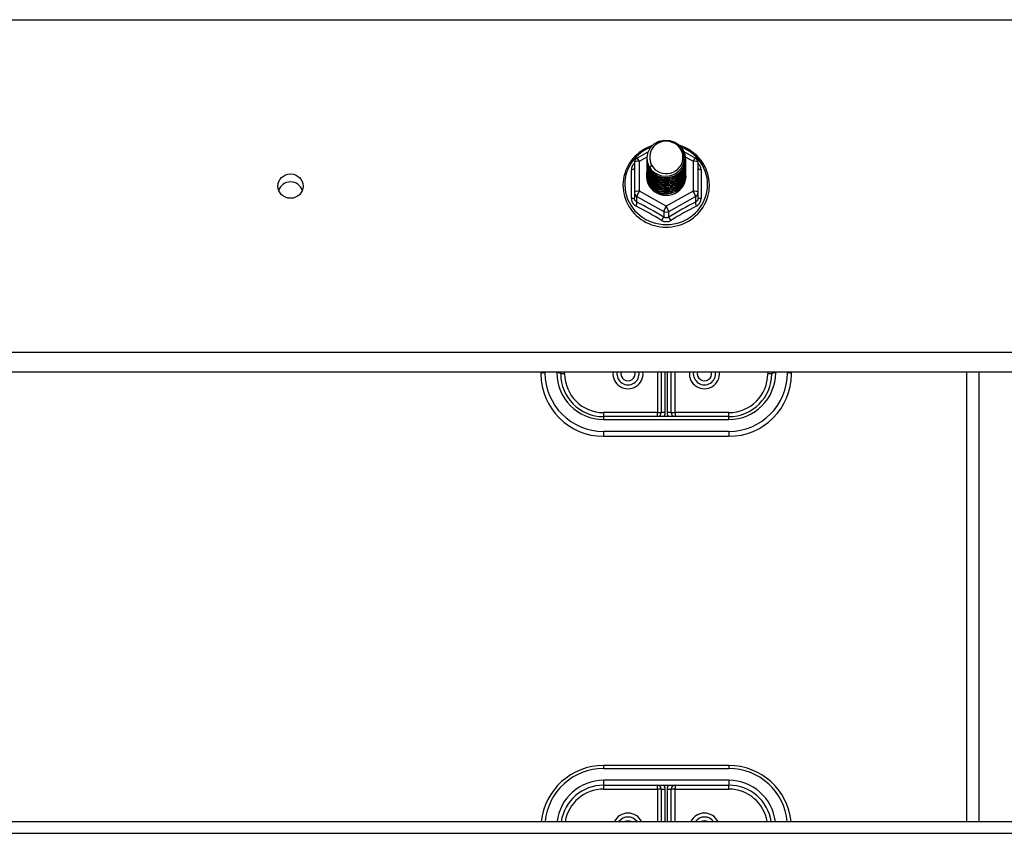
# Model space of a CAD drawing. Header units: inches. Extents: x 64.1 to 160.1, y 42 to 74.3.
# Tile 62 of 70: x 143.9 to 151.8, y 51.1 to 57.6. Entities that reach past the tile are written whole.
import ezdxf

# ---------------------------------------------------------------- set-up
doc = ezdxf.new("R2010")
doc.units = ezdxf.units.IN
doc.header["$MEASUREMENT"] = 0
doc.layers.add('Visible Edges(ANSI)', color=7, linetype='Continuous', lineweight=25)
doc.layers.add('Visible Tangent Edges(ANSI)', color=7, linetype='Continuous', lineweight=25)

msp = doc.modelspace()

# ---------------------------------------------------------------- linework, layer by layer
at = {"layer": 'Visible Edges(ANSI)'}
for p, q in [((148.838, 56.4848), (148.928, 56.535)), ((149.2129, 56.5365), (149.3055, 56.4848)), ((148.9182, 56.4831), (148.9182, 56.4835)), ((148.9182, 56.4706), (148.9182, 56.471)), ((148.9182, 56.458), (148.9182, 56.4584)), ((149.2253, 56.4768), (149.2253, 56.4772)), ((149.2253, 56.4643), (149.2253, 56.4647)), ((149.2253, 56.4518), (149.2253, 56.4522)), ((148.8178, 56.4504), (148.8178, 56.2108)), ((148.9182, 56.4455), (148.9182, 56.4459)), ((148.9182, 56.433), (148.9182, 56.4334)), ((148.9182, 56.4204), (148.9182, 56.4208)), ((148.9182, 56.4079), (148.9182, 56.4083)), ((148.9182, 56.3953), (148.9182, 56.3957)), ((148.9182, 56.3828), (148.9182, 56.3832)), ((149.2253, 56.4392), (149.2253, 56.4396)), ((149.2253, 56.4267), (149.2253, 56.4271)), ((149.2253, 56.4141), (149.2253, 56.4146)), ((149.2253, 56.4016), (149.2253, 56.402)), ((149.2253, 56.3891), (149.2253, 56.3895)), ((149.2253, 56.3765), (149.2253, 56.3769)), ((149.3257, 56.2108), (149.3257, 56.4504)), ((148.9182, 56.3703), (148.9182, 56.3707)), ((148.9182, 56.3577), (148.9182, 56.3581)), ((148.9182, 56.3452), (148.9182, 56.3456)), ((149.2253, 56.364), (149.2253, 56.3644)), ((149.2253, 56.3515), (149.2253, 56.3519)), ((148.8178, 56.2108), (148.8178, 56.166)), ((149.0534, 56.1968), (149.052, 56.1893)), ((149.3257, 56.166), (149.3257, 56.2108)), ((155.0718, 54.7739), (112.9379, 54.7739)), ((148.0718, 54.7739), (148.0718, 54.7616)), ((148.2293, 54.7616), (148.2293, 54.7739)), ((149.0324, 54.7739), (149.0324, 54.4506)), ((149.1111, 54.4506), (149.1111, 54.7739)), ((149.9143, 54.7739), (149.9143, 54.7616)), ((150.0718, 54.7616), (150.0718, 54.7739)), ((151.5718, 51.1832), (151.5718, 54.7739)), ((149.5718, 54.4191), (148.5718, 54.4191)), ((148.5718, 54.2616), (149.5718, 54.2616)), ((149.5718, 51.6317), (148.5718, 51.6317)), ((148.5718, 51.4742), (149.5718, 51.4742)), ((149.0324, 51.4427), (149.0324, 51.1832)), ((149.1111, 51.1832), (149.1111, 51.4427)), ((112.9379, 51.1832), (155.0718, 51.1832))]:
    msp.add_line(p, q, dxfattribs=at)
at = {"layer": 'Visible Edges(ANSI)', "flags": 128}
for points in [[(148.9391, 56.4098), (148.9227, 56.4484), (148.9184, 56.4898), (148.9264, 56.5308), (148.9463, 56.5679), (148.9763, 56.598), (149.014, 56.6187), (149.0564, 56.6283), (149.1001, 56.6259), (149.1414, 56.6118), (149.1772, 56.5869), (149.2043, 56.5532), (149.2208, 56.5135), (149.2252, 56.4709), (149.2171, 56.4288), (149.1973, 56.3906), (149.1674, 56.3593), (149.1296, 56.3374), (149.0872, 56.3266), (149.0436, 56.3278), (149.0022, 56.3408), (148.9665, 56.3645), (148.9393, 56.397), (148.9228, 56.4356), (148.9184, 56.477)], [(148.9577, 56.3851), (148.9805, 56.3663), (149.0067, 56.3521), (149.0352, 56.3433), (149.0651, 56.34), (149.0951, 56.3426), (149.124, 56.351), (149.1505, 56.3647), (149.1737, 56.3834), (149.1926, 56.4063), (149.2062, 56.4324), (149.2141, 56.4606), (149.2158, 56.4899), (149.2112, 56.5187), (149.2006, 56.5461), (149.1843, 56.5707), (149.163, 56.5914), (149.1377, 56.6073), (149.1096, 56.6176), (149.0799, 56.6219), (149.05, 56.6198), (149.0213, 56.6115), (148.9952, 56.5974), (148.9731, 56.578), (148.9559, 56.5544)], [(148.9599, 56.5837), (148.9378, 56.5755), (148.9164, 56.5659), (148.8957, 56.5549), (148.8758, 56.5426), (148.8569, 56.529), (148.8389, 56.5141), (148.822, 56.4981), (148.8063, 56.481), (148.7918, 56.4629), (148.7787, 56.4438), (148.7669, 56.424), (148.7565, 56.4033), (148.7476, 56.3821), (148.7403, 56.3603), (148.7344, 56.338), (148.7302, 56.3154), (148.7276, 56.2926), (148.7266, 56.2696), (148.7273, 56.2467), (148.7295, 56.2238), (148.7334, 56.2012), (148.7388, 56.1788), (148.7459, 56.1569), (148.7544, 56.1355), (148.7645, 56.1147), (148.776, 56.0947), (148.7888, 56.0754), (148.803, 56.0571), (148.8185, 56.0398), (148.8351, 56.0235), (148.8528, 56.0084), (148.8716, 55.9945), (148.8913, 55.9819), (148.9118, 55.9706), (148.9331, 55.9607), (148.955, 55.9522), (148.9774, 55.9452), (149.0003, 55.9397), (149.0235, 55.9358), (149.0469, 55.9333), (149.0705, 55.9325), (149.094, 55.9332), (149.1175, 55.9354), (149.1407, 55.9392), (149.1636, 55.9445), (149.1861, 55.9514), (149.2081, 55.9597), (149.2294, 55.9694), (149.25, 55.9806), (149.2698, 55.993), (149.2887, 56.0068), (149.3065, 56.0218), (149.3233, 56.0379), (149.3389, 56.0552), (149.3532, 56.0734), (149.3662, 56.0925), (149.3779, 56.1125), (149.3881, 56.1332), (149.3968, 56.1545), (149.404, 56.1764), (149.4096, 56.1987), (149.4137, 56.2213), (149.4161, 56.2442), (149.4169, 56.2671)], [(148.9559, 56.5544), (148.9547, 56.5519), (148.9534, 56.5494), (148.9523, 56.5468), (148.9512, 56.5442), (148.9501, 56.5416), (148.9491, 56.539), (148.9482, 56.5363), (148.9473, 56.5336), (148.9465, 56.5309), (148.9458, 56.5282), (148.9451, 56.5255), (148.9445, 56.5227), (148.9439, 56.52), (148.9435, 56.5172), (148.943, 56.5145), (148.9427, 56.5117), (148.9424, 56.5089), (148.9421, 56.5061), (148.9419, 56.5033), (148.9418, 56.5005), (148.9418, 56.4977), (148.9418, 56.4949), (148.9419, 56.4921), (148.942, 56.4893)], [(149.4169, 56.2671), (149.4159, 56.2934), (149.4127, 56.3195), (149.4074, 56.3453), (149.4, 56.3706), (149.3906, 56.3952), (149.3793, 56.4191), (149.366, 56.442), (149.351, 56.4638), (149.3342, 56.4845), (149.3158, 56.5037), (149.296, 56.5215), (149.2748, 56.5378), (149.2523, 56.5523), (149.2287, 56.5651), (149.2042, 56.5761), (149.1789, 56.5852)], [(148.9182, 56.4831), (148.9183, 56.4786), (148.9185, 56.4742), (148.9189, 56.4697), (148.9194, 56.4652), (148.92, 56.4608), (148.9208, 56.4564), (148.9217, 56.452), (148.9228, 56.4476), (148.924, 56.4433), (148.9253, 56.439), (148.9268, 56.4348), (148.9284, 56.4306), (148.9302, 56.4264), (148.9321, 56.4223), (148.9341, 56.4183), (148.9362, 56.4143), (148.9385, 56.4104), (148.9409, 56.4066), (148.9434, 56.4028), (148.9461, 56.3991), (148.9488, 56.3955), (148.9517, 56.3919), (148.9547, 56.3885), (148.9577, 56.3851)], [(148.9182, 56.4706), (148.9195, 56.4515), (148.9235, 56.4327), (148.9299, 56.4145), (148.9388, 56.3974), (148.95, 56.3815), (148.9632, 56.3671), (148.9783, 56.3546), (148.995, 56.3441), (149.013, 56.3357), (149.032, 56.3298), (149.0517, 56.3262), (149.0718, 56.3252), (149.0918, 56.3268), (149.1115, 56.3308), (149.1305, 56.3373), (149.1485, 56.3462), (149.1652, 56.3572), (149.1803, 56.3703), (149.1936, 56.3851), (149.2047, 56.4016), (149.2136, 56.4192), (149.2201, 56.4379), (149.224, 56.4572), (149.2253, 56.4768)], [(148.9182, 56.458), (148.9195, 56.4389), (148.9235, 56.4201), (148.9299, 56.402), (148.9388, 56.3848), (148.95, 56.369), (148.9632, 56.3546), (148.9783, 56.3421), (148.995, 56.3315), (149.013, 56.3232), (149.032, 56.3172), (149.0517, 56.3137), (149.0718, 56.3127), (149.0918, 56.3142), (149.1115, 56.3183), (149.1305, 56.3248), (149.1485, 56.3336), (149.1652, 56.3447), (149.1803, 56.3577), (149.1936, 56.3726), (149.2047, 56.389), (149.2136, 56.4067), (149.2201, 56.4253), (149.224, 56.4447), (149.2253, 56.4643)], [(148.9182, 56.4455), (148.9195, 56.4264), (148.9235, 56.4076), (148.9299, 56.3895), (148.9388, 56.3723), (148.95, 56.3564), (148.9632, 56.3421), (148.9783, 56.3295), (148.995, 56.319), (149.013, 56.3107), (149.032, 56.3047), (149.0517, 56.3012), (149.0718, 56.3002), (149.0918, 56.3017), (149.1115, 56.3057), (149.1305, 56.3122), (149.1485, 56.3211), (149.1652, 56.3321), (149.1803, 56.3452), (149.1936, 56.3601), (149.2047, 56.3765), (149.2136, 56.3942), (149.2201, 56.4128), (149.224, 56.4321), (149.2253, 56.4518)], [(149.2252, 56.4708), (149.2246, 56.4506), (149.2213, 56.4307), (149.2153, 56.4113), (149.2067, 56.3929), (149.1957, 56.3758), (149.1825, 56.3603), (149.1672, 56.3466), (149.1503, 56.335), (149.1319, 56.3258), (149.1124, 56.3189), (149.0922, 56.3147), (149.0717, 56.3131), (149.0511, 56.3142), (149.0309, 56.3179), (149.0115, 56.3242), (148.9931, 56.333), (148.9762, 56.344), (148.9609, 56.3572), (148.9477, 56.3722), (148.9367, 56.3888), (148.9282, 56.4067), (148.9222, 56.4255), (148.9189, 56.4449), (148.9184, 56.4645)], [(149.2252, 56.4582), (149.2246, 56.438), (149.2213, 56.4181), (149.2153, 56.3988), (149.2067, 56.3804), (149.1957, 56.3633), (149.1825, 56.3478), (149.1672, 56.3341), (149.1503, 56.3225), (149.1319, 56.3132), (149.1124, 56.3064), (149.0922, 56.3022), (149.0717, 56.3006), (149.0511, 56.3016), (149.0309, 56.3054), (149.0115, 56.3117), (148.9931, 56.3204), (148.9762, 56.3315), (148.9609, 56.3447), (148.9477, 56.3597), (148.9367, 56.3763), (148.9282, 56.3941), (148.9222, 56.4129), (148.9189, 56.4323), (148.9184, 56.452)], [(148.942, 56.4893), (148.9419, 56.4865), (148.9418, 56.4837), (148.9418, 56.4809), (148.9419, 56.478), (148.942, 56.4752), (148.9422, 56.4725), (148.9425, 56.4697), (148.9428, 56.4669), (148.9432, 56.4641), (148.9436, 56.4613), (148.9441, 56.4586), (148.9447, 56.4558), (148.9453, 56.4531), (148.946, 56.4504), (148.9468, 56.4477), (148.9476, 56.445), (148.9485, 56.4423), (148.9494, 56.4396), (148.9504, 56.437), (148.9515, 56.4344), (148.9526, 56.4318), (148.9537, 56.4292), (148.955, 56.4267), (148.9563, 56.4242)], [(148.9182, 56.433), (148.9195, 56.4138), (148.9235, 56.395), (148.9299, 56.3769), (148.9388, 56.3598), (148.95, 56.3439), (148.9632, 56.3295), (148.9783, 56.317), (148.995, 56.3065), (149.013, 56.2981), (149.032, 56.2921), (149.0517, 56.2886), (149.0718, 56.2876), (149.0918, 56.2891), (149.1115, 56.2932), (149.1305, 56.2997), (149.1485, 56.3085), (149.1652, 56.3196), (149.1803, 56.3327), (149.1936, 56.3475), (149.2047, 56.3639), (149.2136, 56.3816), (149.2201, 56.4003), (149.224, 56.4196), (149.2253, 56.4392)], [(148.9182, 56.4204), (148.9195, 56.4013), (148.9235, 56.3825), (148.9299, 56.3644), (148.9388, 56.3472), (148.95, 56.3313), (148.9632, 56.317), (148.9783, 56.3044), (148.995, 56.2939), (149.013, 56.2856), (149.032, 56.2796), (149.0517, 56.2761), (149.0718, 56.2751), (149.0918, 56.2766), (149.1115, 56.2807), (149.1305, 56.2872), (149.1485, 56.296), (149.1652, 56.3071), (149.1803, 56.3201), (149.1936, 56.335), (149.2047, 56.3514), (149.2136, 56.3691), (149.2201, 56.3877), (149.224, 56.407), (149.2253, 56.4267)], [(148.9182, 56.4079), (148.9195, 56.3888), (148.9235, 56.37), (148.9299, 56.3518), (148.9388, 56.3347), (148.95, 56.3188), (148.9632, 56.3045), (148.9783, 56.2919), (148.995, 56.2814), (149.013, 56.2731), (149.032, 56.2671), (149.0517, 56.2635), (149.0718, 56.2625), (149.0918, 56.2641), (149.1115, 56.2681), (149.1305, 56.2746), (149.1485, 56.2835), (149.1652, 56.2945), (149.1803, 56.3076), (149.1936, 56.3225), (149.2047, 56.3389), (149.2136, 56.3565), (149.2201, 56.3752), (149.224, 56.3945), (149.2253, 56.4141)], [(148.9182, 56.3953), (148.9195, 56.3762), (148.9235, 56.3574), (148.9299, 56.3393), (148.9388, 56.3221), (148.95, 56.3063), (148.9632, 56.2919), (148.9783, 56.2794), (148.995, 56.2688), (149.013, 56.2605), (149.032, 56.2545), (149.0517, 56.251), (149.0718, 56.25), (149.0918, 56.2515), (149.1115, 56.2556), (149.1305, 56.2621), (149.1485, 56.2709), (149.1652, 56.282), (149.1803, 56.2951), (149.1936, 56.3099), (149.2047, 56.3263), (149.2136, 56.344), (149.2201, 56.3627), (149.224, 56.382), (149.2253, 56.4016)], [(148.9182, 56.3828), (148.9195, 56.3637), (148.9235, 56.3449), (148.9299, 56.3268), (148.9388, 56.3096), (148.95, 56.2937), (148.9632, 56.2794), (148.9783, 56.2668), (148.995, 56.2563), (149.013, 56.248), (149.032, 56.242), (149.0517, 56.2385), (149.0718, 56.2375), (149.0918, 56.239), (149.1115, 56.243), (149.1305, 56.2495), (149.1485, 56.2584), (149.1652, 56.2694), (149.1803, 56.2825), (149.1936, 56.2974), (149.2047, 56.3138), (149.2136, 56.3315), (149.2201, 56.3501), (149.224, 56.3694), (149.2253, 56.3891)], [(148.9182, 56.3703), (148.9195, 56.3511), (148.9235, 56.3324), (148.9299, 56.3142), (148.9388, 56.2971), (148.95, 56.2812), (148.9632, 56.2668), (148.9783, 56.2543), (148.995, 56.2438), (149.013, 56.2354), (149.032, 56.2295), (149.0517, 56.2259), (149.0718, 56.2249), (149.0918, 56.2265), (149.1115, 56.2305), (149.1305, 56.237), (149.1485, 56.2459), (149.1652, 56.2569), (149.1803, 56.27), (149.1936, 56.2848), (149.2047, 56.3012), (149.2136, 56.3189), (149.2201, 56.3376), (149.224, 56.3569), (149.2253, 56.3765)], [(149.2252, 56.4457), (149.2246, 56.4255), (149.2213, 56.4056), (149.2153, 56.3862), (149.2067, 56.3679), (149.1957, 56.3508), (149.1825, 56.3352), (149.1672, 56.3215), (149.1503, 56.31), (149.1319, 56.3007), (149.1124, 56.2939), (149.0922, 56.2896), (149.0717, 56.288), (149.0511, 56.2891), (149.0309, 56.2928), (149.0115, 56.2991), (148.9931, 56.3079), (148.9762, 56.319), (148.9609, 56.3321), (148.9477, 56.3471), (148.9367, 56.3637), (148.9282, 56.3816), (148.9222, 56.4004), (148.9189, 56.4198), (148.9184, 56.4394)], [(149.2252, 56.4332), (149.2246, 56.413), (149.2213, 56.393), (149.2153, 56.3737), (149.2067, 56.3553), (149.1957, 56.3382), (149.1825, 56.3227), (149.1672, 56.309), (149.1503, 56.2974), (149.1319, 56.2881), (149.1124, 56.2813), (149.0922, 56.2771), (149.0717, 56.2755), (149.0511, 56.2766), (149.0309, 56.2803), (149.0115, 56.2866), (148.9931, 56.2954), (148.9762, 56.3064), (148.9609, 56.3196), (148.9477, 56.3346), (148.9367, 56.3512), (148.9282, 56.369), (148.9222, 56.3878), (148.9189, 56.4072), (148.9184, 56.4269)], [(149.2252, 56.4206), (149.2246, 56.4004), (149.2213, 56.3805), (149.2153, 56.3612), (149.2067, 56.3428), (149.1957, 56.3257), (149.1825, 56.3101), (149.1672, 56.2965), (149.1503, 56.2849), (149.1319, 56.2756), (149.1124, 56.2688), (149.0922, 56.2645), (149.0717, 56.2629), (149.0511, 56.264), (149.0309, 56.2678), (149.0115, 56.2741), (148.9931, 56.2828), (148.9762, 56.2939), (148.9609, 56.3071), (148.9477, 56.3221), (148.9367, 56.3386), (148.9282, 56.3565), (148.9222, 56.3753), (148.9189, 56.3947), (148.9184, 56.4144)], [(149.2252, 56.4081), (149.2246, 56.3879), (149.2213, 56.368), (149.2153, 56.3486), (149.2067, 56.3302), (149.1957, 56.3131), (149.1825, 56.2976), (149.1672, 56.2839), (149.1503, 56.2724), (149.1319, 56.2631), (149.1124, 56.2562), (149.0922, 56.252), (149.0717, 56.2504), (149.0511, 56.2515), (149.0309, 56.2552), (149.0115, 56.2615), (148.9931, 56.2703), (148.9762, 56.2814), (148.9609, 56.2945), (148.9477, 56.3095), (148.9367, 56.3261), (148.9282, 56.344), (148.9222, 56.3628), (148.9189, 56.3822), (148.9184, 56.4018)], [(149.2252, 56.3955), (149.2246, 56.3754), (149.2213, 56.3554), (149.2153, 56.3361), (149.2067, 56.3177), (149.1957, 56.3006), (149.1825, 56.2851), (149.1672, 56.2714), (149.1503, 56.2598), (149.1319, 56.2505), (149.1124, 56.2437), (149.0922, 56.2395), (149.0717, 56.2379), (149.0511, 56.2389), (149.0309, 56.2427), (149.0115, 56.249), (148.9931, 56.2578), (148.9762, 56.2688), (148.9609, 56.282), (148.9477, 56.297), (148.9367, 56.3136), (148.9282, 56.3314), (148.9222, 56.3502), (148.9189, 56.3696), (148.9184, 56.3893)], [(149.2252, 56.383), (149.2246, 56.3628), (149.2213, 56.3429), (149.2153, 56.3236), (149.2067, 56.3052), (149.1957, 56.2881), (149.1825, 56.2725), (149.1672, 56.2589), (149.1503, 56.2473), (149.1319, 56.238), (149.1124, 56.2312), (149.0922, 56.2269), (149.0717, 56.2253), (149.0511, 56.2264), (149.0309, 56.2301), (149.0115, 56.2364), (148.9931, 56.2452), (148.9762, 56.2563), (148.9609, 56.2694), (148.9477, 56.2844), (148.9367, 56.301), (148.9282, 56.3189), (148.9222, 56.3377), (148.9189, 56.3571), (148.9184, 56.3767)], [(148.9563, 56.4242), (148.9556, 56.4236), (148.9548, 56.423), (148.9541, 56.4224), (148.9534, 56.4218), (148.9527, 56.4212), (148.952, 56.4206), (148.9513, 56.42), (148.9506, 56.4194), (148.9498, 56.4188), (148.9491, 56.4182), (148.9484, 56.4176), (148.9477, 56.417), (148.947, 56.4164), (148.9463, 56.4158), (148.9456, 56.4152), (148.9448, 56.4146), (148.9441, 56.414), (148.9434, 56.4134), (148.9427, 56.4128), (148.942, 56.4122), (148.9413, 56.4116), (148.9406, 56.411), (148.9398, 56.4104), (148.9391, 56.4098)], [(148.9182, 56.3577), (148.9195, 56.3386), (148.9235, 56.3198), (148.9299, 56.3017), (148.9388, 56.2845), (148.95, 56.2686), (148.9632, 56.2543), (148.9783, 56.2418), (148.995, 56.2312), (149.013, 56.2229), (149.032, 56.2169), (149.0517, 56.2134), (149.0718, 56.2124), (149.0918, 56.2139), (149.1115, 56.218), (149.1305, 56.2245), (149.1485, 56.2333), (149.1652, 56.2444), (149.1803, 56.2574), (149.1936, 56.2723), (149.2047, 56.2887), (149.2136, 56.3064), (149.2201, 56.325), (149.224, 56.3444), (149.2253, 56.364)], [(148.9182, 56.3452), (148.9195, 56.3261), (148.9235, 56.3073), (148.9299, 56.2891), (148.9388, 56.272), (148.95, 56.2561), (148.9632, 56.2418), (148.9783, 56.2292), (148.995, 56.2187), (149.013, 56.2104), (149.032, 56.2044), (149.0517, 56.2009), (149.0718, 56.1998), (149.0918, 56.2014), (149.1115, 56.2054), (149.1305, 56.2119), (149.1485, 56.2208), (149.1652, 56.2318), (149.1803, 56.2449), (149.1936, 56.2598), (149.2047, 56.2762), (149.2136, 56.2939), (149.2201, 56.3125), (149.224, 56.3318), (149.2253, 56.3515)], [(149.2252, 56.3705), (149.2246, 56.3503), (149.2213, 56.3303), (149.2153, 56.311), (149.2067, 56.2926), (149.1957, 56.2755), (149.1825, 56.26), (149.1672, 56.2463), (149.1503, 56.2347), (149.1319, 56.2255), (149.1124, 56.2186), (149.0922, 56.2144), (149.0717, 56.2128), (149.0511, 56.2139), (149.0309, 56.2176), (149.0115, 56.2239), (148.9931, 56.2327), (148.9762, 56.2437), (148.9609, 56.2569), (148.9477, 56.2719), (148.9367, 56.2885), (148.9282, 56.3063), (148.9222, 56.3251), (148.9189, 56.3445), (148.9184, 56.3642)], [(149.2252, 56.3579), (149.2246, 56.3377), (149.2213, 56.3178), (149.2153, 56.2985), (149.2067, 56.2801), (149.1957, 56.263), (149.1825, 56.2475), (149.1672, 56.2338), (149.1503, 56.2222), (149.1319, 56.2129), (149.1124, 56.2061), (149.0922, 56.2018), (149.0717, 56.2003), (149.0511, 56.2013), (149.0309, 56.2051), (149.0115, 56.2114), (148.9931, 56.2201), (148.9762, 56.2312), (148.9609, 56.2444), (148.9477, 56.2594), (148.9367, 56.2759), (148.9282, 56.2938), (148.9222, 56.3126), (148.9189, 56.332), (148.9184, 56.3517)], [(149.052, 56.1893), (149.0438, 56.1907), (149.0357, 56.1925), (149.0276, 56.1947), (149.0198, 56.1973), (149.012, 56.2003), (149.0045, 56.2037), (148.9971, 56.2075), (148.99, 56.2117), (148.9831, 56.2163), (148.9765, 56.2212), (148.9702, 56.2264), (148.9642, 56.2319), (148.9585, 56.2378), (148.9531, 56.2439), (148.9481, 56.2503), (148.9435, 56.257), (148.9392, 56.2639), (148.9353, 56.271), (148.9319, 56.2783), (148.9289, 56.2858), (148.9263, 56.2934), (148.9241, 56.3012), (148.9224, 56.309), (148.9211, 56.3169)], [(149.2252, 56.3454), (149.2252, 56.3453), (149.2252, 56.3452), (149.2252, 56.3451), (149.2252, 56.345), (149.2252, 56.3449), (149.2252, 56.3448), (149.2252, 56.3447), (149.2252, 56.3446), (149.2252, 56.3445), (149.2252, 56.3444), (149.2252, 56.3443), (149.2252, 56.3443), (149.2252, 56.3442), (149.2252, 56.3441), (149.2252, 56.344), (149.2252, 56.3439), (149.2252, 56.3438), (149.2252, 56.3437), (149.2253, 56.3436), (149.2253, 56.3435), (149.2253, 56.3434), (149.2253, 56.3433), (149.2253, 56.3432), (149.2253, 56.3431)]]:
    msp.add_lwpolyline(points, dxfattribs=at)
at = {"layer": 'Visible Edges(ANSI)'}
for centre, radius, start, end in [((148.8572, 56.4504), 0.0394, 119.17447, 180), ((149.2863, 56.4504), 0.0394, 0, 60.82553), ((148.5718, 54.7616), 0.5, 180, 270), ((148.5718, 54.7616), 0.3425, 180, 270), ((148.7667, 54.7616), 0.0886, 172.04133, 7.95867), ((149.3769, 54.7616), 0.0886, 172.04133, 7.95867), ((149.5718, 54.7616), 0.3425, 270, 0), ((149.5718, 54.7616), 0.5, 270, 0), ((149.0009, 54.4506), 0.0315, 270, 0), ((149.1426, 54.4506), 0.0315, 180, 270), ((148.5718, 51.1317), 0.5, 90, 174.09601), ((149.5718, 51.1317), 0.5, 5.90399, 90), ((148.5718, 51.1317), 0.3425, 90, 171.36411), ((149.0009, 51.4427), 0.0315, 0, 90), ((149.1426, 51.4427), 0.0315, 90, 180), ((149.5718, 51.1317), 0.3425, 8.63589, 90), ((148.7667, 51.1317), 0.0886, 35.4926, 144.5074), ((149.3769, 51.1317), 0.0886, 35.4926, 144.5074)]:
    msp.add_arc(centre, radius, start, end, dxfattribs=at)
for centre, major_axis, start_param, end_param in [((149.0718, 56.4896), (0.1339, 0), 3.671471, 8.899926), ((149.0718, 56.3406), (-0.1585, 0), 6.031816, 9.674875), ((149.0718, 56.4846), (0.1535, 0), 3.669461, 3.875388), ((146.0718, 56.1967), (0.1005, 0), 0.333879, 2.807714)]:
    msp.add_ellipse(centre, major_axis=major_axis, ratio=0.966998, start_param=start_param, end_param=end_param, dxfattribs=at)
msp.add_ellipse((146.0718, 56.2604), major_axis=(-0.1005, 0), ratio=0.966998, dxfattribs=at)
at = {"layer": 'Visible Tangent Edges(ANSI)'}
for p, q in [((112.9379, 57.59), (155.0718, 57.59)), ((148.8572, 56.4604), (148.9187, 56.4947)), ((148.8572, 56.2208), (148.8572, 56.4604)), ((149.2242, 56.4951), (149.2863, 56.4604)), ((149.2863, 56.4604), (149.2863, 56.2208)), ((148.7936, 56.1631), (148.7936, 56.3903)), ((149.3499, 56.3903), (149.3499, 56.1631)), ((149.0718, 56.101), (148.8572, 56.2208)), ((149.2863, 56.2208), (149.0718, 56.101)), ((148.8375, 56.1778), (149.0521, 56.058)), ((148.8375, 56.133), (148.8375, 56.1778)), ((149.0915, 56.058), (149.306, 56.1778)), ((149.306, 56.1778), (149.306, 56.133)), ((149.0521, 56.058), (149.0521, 56.0132)), ((149.0915, 56.0132), (149.0915, 56.058)), ((155.0718, 54.9308), (112.9379, 54.9308)), ((148.1033, 54.7697), (148.1033, 54.7739)), ((148.1978, 54.7739), (148.1978, 54.7697)), ((148.2607, 54.7616), (148.2293, 54.7616)), ((148.2607, 54.7616), (148.2607, 54.7739)), ((149.0009, 54.7739), (149.0009, 54.4506)), ((149.0639, 54.4506), (149.0639, 54.7739)), ((149.0796, 54.7739), (149.0796, 54.4506)), ((149.1426, 54.4506), (149.1426, 54.7739)), ((149.8828, 54.7739), (149.8828, 54.7616)), ((149.9143, 54.7616), (149.8828, 54.7616)), ((149.9458, 54.7697), (149.9458, 54.7739)), ((150.0403, 54.7739), (150.0403, 54.7697)), ((151.4728, 51.1832), (151.4728, 54.7739)), ((149.0009, 54.4506), (148.5718, 54.4506)), ((148.5718, 54.4506), (148.5718, 54.4191)), ((148.5718, 54.4191), (148.5718, 54.3957)), ((149.0009, 54.4191), (149.0009, 54.4506)), ((149.0009, 54.4506), (149.0324, 54.4506)), ((149.0639, 54.4506), (149.0324, 54.4506)), ((149.1111, 54.4506), (149.0796, 54.4506)), ((149.1111, 54.4506), (149.1426, 54.4506)), ((149.5718, 54.4506), (149.1426, 54.4506)), ((149.1426, 54.4506), (149.1426, 54.4191)), ((149.5718, 54.4191), (149.5718, 54.4506)), ((149.5718, 54.3957), (149.5718, 54.4191)), ((148.5718, 54.3957), (149.5718, 54.3957)), ((149.5718, 54.3012), (148.5718, 54.3012)), ((148.5718, 54.3012), (148.5718, 54.2616)), ((149.5718, 54.3012), (149.5718, 54.2616)), ((148.5718, 51.6317), (148.5718, 51.6083)), ((148.5718, 51.6083), (149.5718, 51.6083)), ((149.5718, 51.6317), (149.5718, 51.6083)), ((149.5718, 51.5138), (148.5718, 51.5138)), ((148.5718, 51.5138), (148.5718, 51.4742)), ((149.5718, 51.5138), (149.5718, 51.4742)), ((148.5718, 51.4742), (148.5718, 51.4427)), ((148.5718, 51.4427), (149.0009, 51.4427)), ((149.0009, 51.4427), (149.0009, 51.4742)), ((149.0009, 51.4427), (149.0009, 51.1832)), ((149.0324, 51.4427), (149.0009, 51.4427)), ((149.0324, 51.4427), (149.0639, 51.4427)), ((149.0639, 51.1832), (149.0639, 51.4427)), ((149.0796, 51.4427), (149.0796, 51.1832)), ((149.0796, 51.4427), (149.1111, 51.4427)), ((149.1426, 51.4427), (149.1111, 51.4427)), ((149.1426, 51.4742), (149.1426, 51.4427)), ((149.1426, 51.4427), (149.5718, 51.4427)), ((149.1426, 51.1832), (149.1426, 51.4427)), ((149.5718, 51.4427), (149.5718, 51.4742)), ((112.9379, 51.09), (155.0718, 51.09))]:
    msp.add_line(p, q, dxfattribs=at)
at = {"layer": 'Visible Tangent Edges(ANSI)', "flags": 128}
for points in [[(148.8178, 56.4429), (148.816, 56.4411), (148.8141, 56.4393), (148.8124, 56.4374), (148.8107, 56.4355), (148.8091, 56.4335), (148.8076, 56.4314), (148.8061, 56.4293), (148.8047, 56.4272), (148.8034, 56.4251), (148.8021, 56.4229), (148.801, 56.4206), (148.7999, 56.4184), (148.7989, 56.4161), (148.798, 56.4138), (148.7971, 56.4115), (148.7964, 56.4092), (148.7958, 56.4068), (148.7952, 56.4044), (148.7947, 56.4021), (148.7943, 56.3997), (148.794, 56.3973), (148.7938, 56.395), (148.7936, 56.3926), (148.7936, 56.3903)], [(149.3499, 56.3903), (149.3499, 56.3926), (149.3498, 56.395), (149.3495, 56.3973), (149.3492, 56.3997), (149.3488, 56.4021), (149.3484, 56.4044), (149.3478, 56.4068), (149.3471, 56.4092), (149.3464, 56.4115), (149.3456, 56.4138), (149.3447, 56.4161), (149.3437, 56.4184), (149.3426, 56.4206), (149.3414, 56.4229), (149.3402, 56.4251), (149.3388, 56.4272), (149.3374, 56.4293), (149.336, 56.4314), (149.3344, 56.4335), (149.3328, 56.4355), (149.3311, 56.4374), (149.3294, 56.4393), (149.3276, 56.4411), (149.3257, 56.4429)], [(148.7936, 56.1631), (148.7937, 56.1598), (148.7939, 56.1565), (148.7942, 56.1533), (148.7947, 56.1501), (148.7954, 56.1469), (148.7961, 56.1437), (148.797, 56.1406), (148.7981, 56.1376), (148.7993, 56.1346), (148.8006, 56.1317), (148.802, 56.1288), (148.8036, 56.126), (148.8053, 56.1233), (148.8071, 56.1207), (148.8091, 56.1182), (148.8111, 56.1158), (148.8133, 56.1135), (148.8155, 56.1112), (148.8179, 56.1092), (148.8204, 56.1072), (148.8229, 56.1053), (148.8255, 56.1036), (148.8282, 56.102), (148.8309, 56.1005)], [(148.8375, 56.133), (148.8361, 56.1337), (148.8347, 56.1345), (148.8333, 56.1353), (148.8319, 56.1363), (148.8306, 56.1373), (148.8294, 56.1383), (148.8282, 56.1394), (148.8271, 56.1406), (148.826, 56.1419), (148.825, 56.1432), (148.824, 56.1446), (148.8231, 56.146), (148.8223, 56.1474), (148.8215, 56.149), (148.8208, 56.1505), (148.8202, 56.1521), (148.8196, 56.1538), (148.8192, 56.1554), (148.8188, 56.1571), (148.8184, 56.1589), (148.8182, 56.1606), (148.818, 56.1624), (148.8179, 56.1642), (148.8178, 56.166)], [(149.3257, 56.166), (149.3257, 56.1642), (149.3256, 56.1624), (149.3254, 56.1606), (149.3251, 56.1589), (149.3248, 56.1571), (149.3244, 56.1554), (149.3239, 56.1538), (149.3233, 56.1521), (149.3227, 56.1505), (149.322, 56.149), (149.3213, 56.1474), (149.3204, 56.146), (149.3195, 56.1446), (149.3186, 56.1432), (149.3175, 56.1419), (149.3165, 56.1406), (149.3153, 56.1394), (149.3141, 56.1383), (149.3129, 56.1373), (149.3116, 56.1363), (149.3103, 56.1353), (149.3089, 56.1345), (149.3075, 56.1337), (149.306, 56.133)], [(149.3126, 56.1005), (149.3153, 56.102), (149.318, 56.1036), (149.3206, 56.1053), (149.3232, 56.1072), (149.3256, 56.1092), (149.328, 56.1112), (149.3303, 56.1135), (149.3324, 56.1158), (149.3345, 56.1182), (149.3364, 56.1207), (149.3382, 56.1233), (149.3399, 56.126), (149.3415, 56.1288), (149.3429, 56.1317), (149.3443, 56.1346), (149.3454, 56.1376), (149.3465, 56.1406), (149.3474, 56.1437), (149.3482, 56.1469), (149.3488, 56.1501), (149.3493, 56.1533), (149.3497, 56.1565), (149.3499, 56.1598), (149.3499, 56.1631)], [(149.0344, 55.9869), (149.0373, 55.9853), (149.0402, 55.9838), (149.0431, 55.9824), (149.0462, 55.9811), (149.0493, 55.98), (149.0524, 55.979), (149.0556, 55.9782), (149.0588, 55.9775), (149.062, 55.977), (149.0653, 55.9766), (149.0685, 55.9764), (149.0718, 55.9763), (149.0751, 55.9764), (149.0783, 55.9766), (149.0816, 55.977), (149.0848, 55.9775), (149.088, 55.9782), (149.0912, 55.979), (149.0943, 55.98), (149.0974, 55.9811), (149.1004, 55.9824), (149.1034, 55.9838), (149.1063, 55.9853), (149.1091, 55.9869)], [(149.0915, 56.0132), (149.09, 56.0123), (149.0884, 56.0114), (149.0869, 56.0106), (149.0853, 56.0099), (149.0837, 56.0093), (149.082, 56.0087), (149.0803, 56.0082), (149.0787, 56.0079), (149.077, 56.0076), (149.0752, 56.0073), (149.0735, 56.0072), (149.0718, 56.0072), (149.0701, 56.0072), (149.0683, 56.0073), (149.0666, 56.0075), (149.0649, 56.0078), (149.0632, 56.0082), (149.0616, 56.0087), (149.0599, 56.0093), (149.0583, 56.0099), (149.0567, 56.0106), (149.0551, 56.0114), (149.0536, 56.0123), (149.0521, 56.0132)]]:
    msp.add_lwpolyline(points, dxfattribs=at)
at = {"layer": 'Visible Tangent Edges(ANSI)'}
for centre, radius, start, end in [((148.5718, 54.7697), 0.4685, 180, 270), ((148.5718, 54.7697), 0.374, 180, 270), ((148.5718, 54.7616), 0.311, 180, 270), ((148.7667, 54.7616), 0.1201, 174.13749, 5.86251), ((148.7667, 54.7616), 0.0571, 167.59329, 12.40671), ((149.3769, 54.7616), 0.1201, 174.13749, 5.86251), ((149.3769, 54.7616), 0.0571, 167.59329, 12.40671), ((149.5718, 54.7697), 0.4685, 270, 0), ((149.5718, 54.7697), 0.374, 270, 0), ((149.5718, 54.7616), 0.311, 270, 0), ((149.0009, 54.4506), 0.063, 330, 0), ((149.1426, 54.4506), 0.063, 180, 210), ((148.5718, 51.1398), 0.4685, 90, 174.684), ((149.5718, 51.1398), 0.4685, 5.316, 90), ((148.5718, 51.1398), 0.374, 90, 173.33555), ((149.5718, 51.1398), 0.374, 6.66445, 90), ((148.5718, 51.1317), 0.311, 90, 170.48184), ((149.0009, 51.4427), 0.063, 0, 30), ((149.1426, 51.4427), 0.063, 150, 180), ((149.5718, 51.1317), 0.311, 9.51816, 90), ((148.7667, 51.1317), 0.1201, 25.36035, 154.63965), ((148.7667, 51.1317), 0.0571, 64.28027, 115.71973), ((149.3769, 51.1317), 0.1201, 25.36035, 154.63965), ((149.3769, 51.1317), 0.0571, 64.28027, 115.71973)]:
    msp.add_arc(centre, radius, start, end, dxfattribs=at)
for centre, major_axis, ratio, start_param, end_param in [((149.0718, 56.2731), (0.3308, 0), 0.966998, 1.955468, 7.482801), ((148.8572, 56.4504), (-0.0394, 0), 0.254784, 4.712389, 6.283185), ((148.8572, 56.4504), (-0.0192, 0.0344), 0.127392, 4.936728, 6.283185), ((149.2863, 56.4504), (0.0192, 0.0344), 0.127392, 0, 1.346458), ((149.2863, 56.4504), (0.0394, 0), 0.254784, 0, 1.570796), ((148.7785, 56.4056), (0.0394, 0), 0.420933, 5.107073, 6.283185), ((149.3651, 56.4056), (-0.0394, 0), 0.420933, 0, 1.176113), ((148.8572, 56.2108), (-0.0394, 0), 0.254784, 4.712389, 6.283185), ((148.8572, 56.2108), (-0.0192, -0.0344), 0.127392, 4.48805, 6.058847), ((149.2863, 56.2108), (0.0394, 0), 0.254784, 0, 1.570796), ((149.2863, 56.2108), (0.0192, -0.0344), 0.127392, 0.224339, 1.795135), ((148.7785, 56.166), (0.0394, 0), 0.080687, 5.107073, 6.283185), ((148.8572, 56.2108), (-0.0394, 0), 0.966998, 0, 1.047198), ((149.2863, 56.2108), (0.0394, 0), 0.966998, 5.235988, 6.283185), ((149.3651, 56.166), (-0.0394, 0), 0.080687, 0, 1.176113), ((148.8178, 56.1), (0.0178, 0.0351), 0.295528, 4.874003, 6.050115), ((148.9327, 55.8762), (0.5734, -0.3423), 0.220649, 1.524932, 1.878631), ((148.9448, 55.8965), (-0.6046, 0.361), 0.220649, 4.666525, 5.020223), ((149.0718, 56.091), (-0.0192, -0.0344), 0.127392, 4.48805, 6.058847), ((149.0718, 56.091), (0.0394, 0), 0.966998, 4.18879, 5.235988), ((149.0718, 56.091), (0.0192, -0.0344), 0.127392, 0.224339, 1.795135), ((149.1987, 55.8965), (-0.6046, -0.361), 0.220649, 4.404555, 4.758253), ((149.2109, 55.8762), (0.5734, 0.3423), 0.220649, 1.262962, 1.61666), ((149.3257, 56.1), (-0.0178, 0.0351), 0.295528, 0.23307, 1.409183), ((149.0324, 55.9803), (0.0205, 0.0336), 0.044718, 0.222707, 1.398819), ((149.1111, 55.9803), (-0.0205, 0.0336), 0.044718, 4.884366, 6.060479), ((148.1033, 54.7616), (-0.0315, 0), 0.254784, 4.712389, 6.283185), ((148.1978, 54.7616), (0.0315, 0), 0.254784, 0, 1.570796), ((149.9458, 54.7616), (-0.0315, 0), 0.254784, 4.712389, 6.283185), ((150.0403, 54.7616), (0.0315, 0), 0.254784, 0, 1.570796)]:
    msp.add_ellipse(centre, major_axis=major_axis, ratio=ratio, start_param=start_param, end_param=end_param, dxfattribs=at)

doc.saveas('drawing.dxf')
